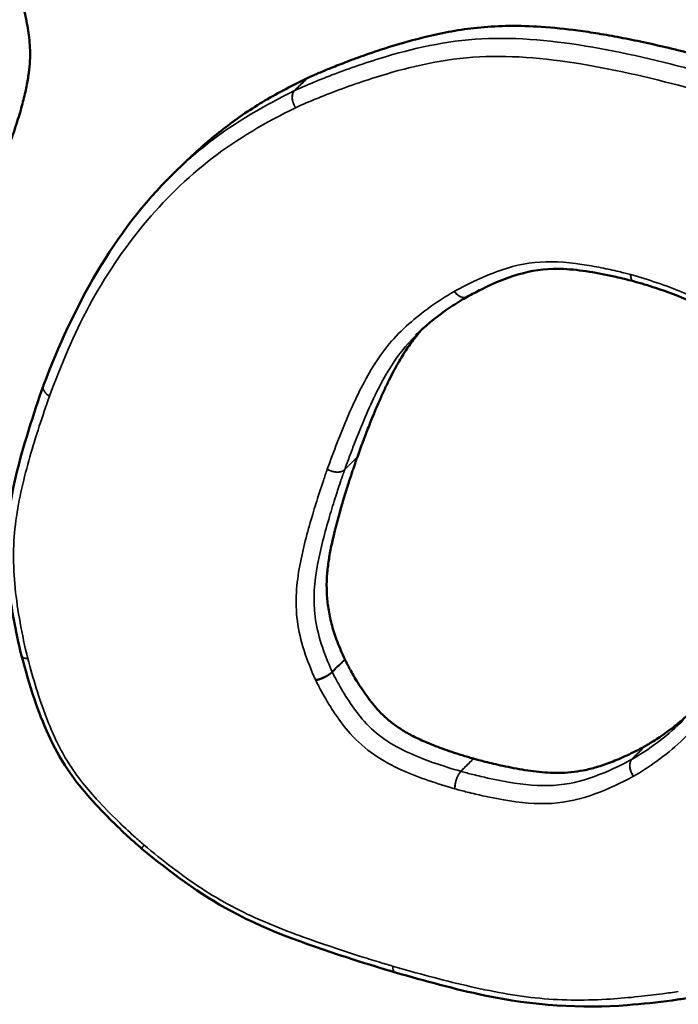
# Model space of a CAD drawing. Header units: inches. Extents: x 1.3 to 22.7, y 0.2 to 18.2.
# Tile 26 of 65: x 6.771 to 7.024, y 13.561 to 13.941. Entities that reach past the tile are written whole.
import ezdxf

# ---------------------------------------------------------------- set-up
doc = ezdxf.new("R2010")
doc.units = ezdxf.units.IN
doc.header["$LTSCALE"] = 0.833333
doc.header["$MEASUREMENT"] = 0
doc.layers.add('Visible (ANSI)', color=7, linetype='Continuous', lineweight=50)
doc.layers.add('Visible Narrow (ANSI)', color=7, linetype='Continuous', lineweight=35)

msp = doc.modelspace()

# ---------------------------------------------------------------- linework, layer by layer
at = {"layer": 'Visible (ANSI)'}
for p, q in [((6.83463, 13.8858), (6.82973, 13.88102)), ((7.00718, 13.83983), (7.00714, 13.83985)), ((6.9431, 13.83384), (6.94309, 13.83383)), ((6.7715, 13.69562), (6.77148, 13.69568)), ((6.81789, 13.62126), (6.81785, 13.6213)), ((6.91548, 13.57364), (6.91546, 13.57364))]:
    msp.add_line(p, q, dxfattribs=at)
at = {"layer": 'Visible (ANSI)', "flags": 128}
msp.add_lwpolyline([(6.77992, 13.79967, -0.000319), (6.77993, 13.79967, -0.000636), (6.77993, 13.79968, -0.000002), (6.77993, 13.79969, -0.000318), (6.77993, 13.79969, -0.000319), (6.77994, 13.7997, -0.000319), (6.77994, 13.7997, -0.000319), (6.77994, 13.79971, -0.000319), (6.77994, 13.79972, -0.000319), (6.77994, 13.79972, -0.000319), (6.77995, 13.79973, -0.000319), (6.77995, 13.79973, -0.000319), (6.77995, 13.79974, -0.000319), (6.77995, 13.79975, -0.000319), (6.77995, 13.79975, -0.000319), (6.77996, 13.79976, -0.000319), (6.77996, 13.79976, -0.000318), (6.77996, 13.79976, -0.000002), (6.77996, 13.79978, -0.000636), (6.77997, 13.79978, -0.000319), (6.77997, 13.79979)], format="xyb", dxfattribs=at)
at = {"layer": 'Visible (ANSI)'}
for points, knots in [([(6.76925, 13.95552), (6.76926, 13.95549), (6.7693, 13.95536), (6.76948, 13.95483), (6.76986, 13.95371), (6.77043, 13.95188), (6.77114, 13.94949), (6.77192, 13.94665), (6.77271, 13.94345), (6.77346, 13.94), (6.7741, 13.9364), (6.77459, 13.93265), (6.77483, 13.92872), (6.77476, 13.92448), (6.7744, 13.92073), (6.77391, 13.91748), (6.77342, 13.9148), (6.7728, 13.91195), (6.77205, 13.9089), (6.77115, 13.90565), (6.77011, 13.90216), (6.76891, 13.89844), (6.76803, 13.8959), (6.76757, 13.89458)], [0.000069, 0.000069, 0.000069, 0.000069, 0.0003024, 0.0011847, 0.0045398, 0.0097686, 0.0165766, 0.0246727, 0.0337697, 0.0435868, 0.0538512, 0.0644191, 0.0756381, 0.0880083, 0.1020546, 0.1098745, 0.1183142, 0.1274403, 0.1373191, 0.1480161, 0.1595967, 0.1721256, 0.1856325, 0.1856325, 0.1856325, 0.1856325]), ([(6.88161, 13.91809), (6.88168, 13.91812), (6.88201, 13.91827), (6.88274, 13.9186), (6.88396, 13.91914), (6.88642, 13.92021), (6.89045, 13.92189), (6.89629, 13.9242), (6.90329, 13.92678), (6.91414, 13.93046), (6.92584, 13.93381), (6.93837, 13.93641), (6.94851, 13.93776), (6.95964, 13.93832), (6.97214, 13.93794), (6.98363, 13.93674), (6.99377, 13.93523), (7.0022, 13.93372), (7.01126, 13.93187), (7.021, 13.92965), (7.03146, 13.92706), (7.03868, 13.92509), (7.04241, 13.92408)], [0.0001669, 0.0001669, 0.0001669, 0.0001669, 0.0009341, 0.0036538, 0.0080356, 0.0139561, 0.0299207, 0.0505654, 0.0749138, 0.101997, 0.1605463, 0.1904728, 0.2213119, 0.2541444, 0.2901301, 0.3304757, 0.3526676, 0.3764067, 0.4018441, 0.4291297, 0.458412, 0.4897452, 0.4897452, 0.4897452, 0.4897452]), ([(6.83463, 13.8858), (6.83519, 13.88634), (6.84011, 13.89107), (6.84993, 13.8994), (6.86499, 13.90974), (6.87601, 13.91528), (6.88152, 13.91804)], [0.3168824, 0.3168824, 0.3168824, 0.3168824, 0.3247134, 0.3859474, 0.4468292, 0.5075955, 0.5075955, 0.5075955, 0.5075955]), ([(6.88152, 13.91804), (6.88154, 13.91805), (6.88155, 13.91806), (6.88158, 13.91807), (6.8816, 13.91808), (6.88161, 13.91809)], [0, 0, 0, 0, 0.0001667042, 0.0001667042, 0.0003334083, 0.0003334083, 0.0003334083, 0.0003334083]), ([(7.00714, 13.83985), (7.00487, 13.84047), (7.00262, 13.84101), (6.99356, 13.84305), (6.98673, 13.84425), (6.97479, 13.84483), (6.96962, 13.84425), (6.9591, 13.84154), (6.95375, 13.83926), (6.94675, 13.8358), (6.94494, 13.83483), (6.9431, 13.83384)], [0, 0, 0, 0, 0.0144075, 0.0144075, 0.0577377, 0.0577377, 0.0942015, 0.0942015, 0.1373312, 0.1373312, 0.1527946, 0.1527946, 0.1527946, 0.1527946]), ([(7.05879, 13.80082), (7.05792, 13.80257), (7.05695, 13.80432), (7.05298, 13.81109), (7.0496, 13.81612), (7.04327, 13.82294), (7.04074, 13.82514), (7.03527, 13.82894), (7.03231, 13.83057), (7.02485, 13.83409), (7.02028, 13.83577), (7.01288, 13.83819), (7.01004, 13.83902), (7.00718, 13.83983)], [0, 0, 0, 0, 0.0113646, 0.0113646, 0.0446794, 0.0446794, 0.0629247, 0.0629247, 0.0821563, 0.0821563, 0.1110799, 0.1110799, 0.1291231, 0.1291231, 0.1291231, 0.1291231]), ([(6.94309, 13.83383), (6.94224, 13.83336), (6.94146, 13.83289), (6.93858, 13.83112), (6.93655, 13.82978), (6.93056, 13.82552), (6.92674, 13.82242), (6.92331, 13.81902)], [0, 0, 0, 0, 0.00724054, 0.00724054, 0.02581088, 0.02581088, 0.06360866, 0.06360866, 0.06360866, 0.06360866]), ([(6.92588, 13.82144), (6.92497, 13.82044), (6.92288, 13.81799), (6.91972, 13.81364), (6.91699, 13.80918), (6.91473, 13.80508), (6.91293, 13.80157), (6.91108, 13.7977), (6.90917, 13.79344), (6.90718, 13.78876), (6.90513, 13.78365), (6.90298, 13.77807), (6.90156, 13.77417), (6.90083, 13.77215)], [0.0960291, 0.0960291, 0.0960291, 0.0960291, 0.1097419, 0.1284467, 0.1498777, 0.1618668, 0.174838, 0.1888908, 0.2041248, 0.2206387, 0.2385309, 0.2578995, 0.2787875, 0.2787875, 0.2787875, 0.2787875]), ([(6.77148, 13.69568), (6.77058, 13.69917), (6.76982, 13.7027), (6.76708, 13.71671), (6.76566, 13.72727), (6.76595, 13.75363), (6.76992, 13.76852), (6.77607, 13.78846), (6.77798, 13.79409), (6.77992, 13.79967)], [0, 0, 0, 0, 0.022447, 0.022447, 0.090021, 0.090021, 0.1975756, 0.1975756, 0.2406951, 0.2406951, 0.2406951, 0.2406951]), ([(6.90082, 13.77213), (6.9008, 13.77207), (6.90071, 13.77182), (6.90052, 13.77127), (6.90021, 13.77039), (6.8998, 13.76919), (6.89929, 13.76771), (6.89847, 13.76526), (6.89731, 13.76169), (6.89582, 13.75693), (6.89373, 13.74986), (6.89179, 13.74256), (6.89022, 13.73517), (6.88939, 13.72975), (6.88896, 13.72432), (6.88903, 13.7188), (6.88969, 13.71308), (6.89102, 13.7071), (6.89307, 13.70078), (6.89499, 13.69651), (6.89598, 13.6943)], [0, 0, 0, 0, 0.0006576, 0.0025648, 0.0056232, 0.0097346, 0.0148005, 0.0207227, 0.0347435, 0.0510125, 0.0687468, 0.1054938, 0.1231179, 0.1400512, 0.1565023, 0.1727365, 0.1890838, 0.2059361, 0.2237317, 0.2427306, 0.2427306, 0.2427306, 0.2427306]), ([(6.81785, 13.6213), (6.8136, 13.62491), (6.80951, 13.62876), (6.79958, 13.63865), (6.79378, 13.64498), (6.78347, 13.66041), (6.77956, 13.66976), (6.77458, 13.68447), (6.77299, 13.69007), (6.7715, 13.69562)], [0, 0, 0, 0, 0.0315818, 0.0315818, 0.0791532, 0.0791532, 0.137655, 0.137655, 0.1733275, 0.1733275, 0.1733275, 0.1733275]), ([(6.89598, 13.6943), (6.89599, 13.69428), (6.896, 13.69425), (6.89602, 13.6942), (6.89603, 13.69418), (6.89605, 13.69416)], [0, 0, 0, 0, 0.0002080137, 0.0002080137, 0.0004160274, 0.0004160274, 0.0004160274, 0.0004160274]), ([(6.89605, 13.69416), (6.89605, 13.69415), (6.89611, 13.69403), (6.89635, 13.69353), (6.8969, 13.69245), (6.89782, 13.69071), (6.89906, 13.68848), (6.9006, 13.68588), (6.90241, 13.68304), (6.90445, 13.68008), (6.90671, 13.67711), (6.90922, 13.6742), (6.9121, 13.67138), (6.91486, 13.66919), (6.91736, 13.66749), (6.91947, 13.66619), (6.92179, 13.6649), (6.92435, 13.66363), (6.92715, 13.66235), (6.93023, 13.66108), (6.9336, 13.6598), (6.93728, 13.65852), (6.94129, 13.65723), (6.94407, 13.65642), (6.94552, 13.65599)], [0.0002141, 0.0002141, 0.0002141, 0.0002141, 0.0003064, 0.0011969, 0.004558, 0.009742, 0.0164117, 0.0242363, 0.0328938, 0.0420752, 0.0514907, 0.0609798, 0.0708423, 0.081576, 0.0874501, 0.0937599, 0.1005812, 0.1079887, 0.1160565, 0.1248565, 0.1344596, 0.1449348, 0.1563497, 0.1687144, 0.1687144, 0.1687144, 0.1687144]), ([(7.01145, 13.66069), (7.01158, 13.66076), (7.01212, 13.66106), (7.01328, 13.66175), (7.01509, 13.66287), (7.01745, 13.66441), (7.02022, 13.66635), (7.02328, 13.66867), (7.02614, 13.67102), (7.02794, 13.67263), (7.02867, 13.67331)], [0.00008938, 0.00008938, 0.00008938, 0.00008938, 0.00161999, 0.00623766, 0.01349165, 0.02302386, 0.03448041, 0.0475129, 0.06178017, 0.07188618, 0.07188618, 0.07188618, 0.07188618]), ([(6.33867, 13.65974), (6.33972, 13.65952), (6.34435, 13.65855), (6.35578, 13.65592), (6.37685, 13.65088), (6.4096, 13.64268), (6.45612, 13.63067), (6.50452, 13.61786), (6.55178, 13.60515), (6.59426, 13.59362), (6.64187, 13.58058), (6.69487, 13.56595), (6.75323, 13.54971), (6.84028, 13.52534), (7.00939, 13.47759), (7.21004, 13.42011), (7.41424, 13.3606), (7.53832, 13.32391), (7.63191, 13.2958), (7.69568, 13.2764), (7.75394, 13.25843), (7.79089, 13.2467), (7.80828, 13.24118)], [0, 0, 0, 0, 0.009513, 0.041989, 0.103346, 0.199513, 0.336424, 0.520017, 0.631176, 0.756234, 0.895932, 1.051016, 1.221724, 1.406292, 1.807929, 2.677688, 3.109515, 3.515113, 3.702409, 3.876348, 4.034665, 4.175099, 4.175099, 4.175099, 4.175099]), ([(6.94556, 13.65598), (6.9456, 13.65597), (6.94578, 13.65592), (6.94618, 13.65581), (6.94684, 13.65563), (6.94818, 13.65527), (6.95034, 13.65472), (6.95342, 13.65397), (6.95706, 13.65315), (6.96257, 13.65204), (6.96832, 13.65111), (6.97416, 13.65054), (6.97863, 13.65041), (6.98324, 13.65067), (6.98808, 13.65141), (6.99225, 13.65246), (6.99578, 13.65358), (6.99863, 13.65462), (7.00161, 13.65585), (7.00475, 13.65726), (7.00804, 13.65887), (7.01026, 13.66005), (7.0114, 13.66066)], [0.0000566, 0.0000566, 0.0000566, 0.0000566, 0.0004068, 0.0015906, 0.0034964, 0.0060694, 0.0129981, 0.0219403, 0.0324623, 0.0441339, 0.0692307, 0.0819679, 0.0950074, 0.1087933, 0.123811, 0.1405715, 0.1497691, 0.1595972, 0.1701201, 0.1814013, 0.193504, 0.206401, 0.206401, 0.206401, 0.206401]), ([(7.0114, 13.66066), (7.01141, 13.66067), (7.01142, 13.66067), (7.01143, 13.66068), (7.01144, 13.66068), (7.01145, 13.66069)], [0, 0, 0, 0, 0.0000893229, 0.0000893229, 0.0001786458, 0.0001786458, 0.0001786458, 0.0001786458]), ([(6.94552, 13.65599), (6.94553, 13.65599), (6.94553, 13.65599), (6.94555, 13.65599), (6.94555, 13.65598), (6.94556, 13.65598)], [0, 0, 0, 0, 0.0000564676, 0.0000564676, 0.0001129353, 0.0001129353, 0.0001129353, 0.0001129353]), ([(6.91546, 13.57364), (6.91018, 13.57519), (6.90488, 13.57684), (6.8837, 13.58367), (6.86756, 13.58903), (6.84011, 13.60379), (6.82871, 13.61229), (6.81789, 13.62126)], [0, 0, 0, 0, 0.0340063, 0.0340063, 0.1363218, 0.1363218, 0.2159416, 0.2159416, 0.2159416, 0.2159416]), ([(7.02769, 13.56374), (7.02582, 13.56343), (7.02391, 13.56316), (7.01634, 13.56214), (7.0106, 13.56152), (6.98727, 13.5597), (6.9685, 13.56085), (6.93837, 13.56723), (6.9269, 13.57035), (6.91548, 13.57364)], [0, 0, 0, 0, 0.0132212, 0.0132212, 0.0528928, 0.0528928, 0.1730374, 0.1730374, 0.2465008, 0.2465008, 0.2465008, 0.2465008])]:
    msp.add_open_spline(points, degree=3, knots=knots, dxfattribs=at)
for points in [[(6.77997, 13.79979), (6.79136, 13.82997), (6.80716, 13.85904), (6.82973, 13.88102)], [(6.90083, 13.77215), (6.90083, 13.77214), (6.90083, 13.77214), (6.90082, 13.77213), (6.90082, 13.77213)], [(7.11841, 13.3952), (6.87373, 13.45979), (6.63301, 13.52833), (6.39859, 13.57762)]]:
    msp.add_open_spline(points, degree=3, dxfattribs=at)
at = {"layer": 'Visible Narrow (ANSI)', "flags": 128}
for points in [[(6.87662, 13.91326, 0.025026), (6.87639, 13.91301, 0.04338), (6.87627, 13.91284, 0.008254), (6.87607, 13.91245, 0.024874), (6.87601, 13.91232, 0.020403), (6.8759, 13.91202, 0.021661), (6.87582, 13.91172, 0.017756), (6.87576, 13.91138, 0.018853), (6.87573, 13.91106, 0.015746), (6.87571, 13.91069, 0.016617), (6.87573, 13.91035, 0.01431), (6.87576, 13.90997, 0.014946), (6.87582, 13.9096, 0.013358), (6.8759, 13.90922, 0.013778), (6.876, 13.90885, 0.012824), (6.87612, 13.90846, 0.013045), (6.87626, 13.90809, 0.012663), (6.87632, 13.90798, 0.002386), (6.87661, 13.90737, 0.023181), (6.87675, 13.90712, 0.012754), (6.87703, 13.90668)], [(6.87703, 13.90668, -0.012677), (6.87676, 13.90712, -0.023078), (6.87662, 13.90737, -0.002359), (6.87634, 13.90799, -0.012586), (6.87629, 13.90811, -0.012893), (6.87616, 13.90848, -0.012696), (6.87604, 13.90887, -0.013573), (6.87595, 13.90924, -0.013179), (6.87587, 13.90963, -0.014683), (6.87582, 13.90999, -0.014073), (6.87579, 13.91038, -0.016291), (6.87578, 13.91073, -0.015446), (6.8758, 13.91109, -0.018468), (6.87584, 13.91142, -0.017387), (6.8759, 13.91176, -0.021238), (6.87598, 13.91206, -0.019976), (6.87609, 13.91236, -0.024472), (6.87615, 13.91249, -0.008037), (6.87636, 13.91288, -0.042884), (6.87648, 13.91305, -0.024642), (6.87671, 13.91331)], [(6.87671, 13.91331, 0.000423), (6.87671, 13.91331, 0.000843), (6.8767, 13.9133, 0.000003), (6.8767, 13.9133, 0.000422), (6.8767, 13.9133, 0.000423), (6.87669, 13.9133, 0.000423), (6.87669, 13.9133, 0.000424), (6.87668, 13.91329, 0.000424), (6.87668, 13.91329, 0.000424), (6.87667, 13.91329, 0.000424), (6.87667, 13.91329, 0.000425), (6.87666, 13.91328, 0.000424), (6.87666, 13.91328, 0.000425), (6.87665, 13.91328, 0.000425), (6.87665, 13.91328, 0.000426), (6.87665, 13.91328, 0.000425), (6.87664, 13.91327, 0.000425), (6.87664, 13.91327, 0.000003), (6.87663, 13.91327, 0.000849), (6.87663, 13.91327, 0.000426), (6.87662, 13.91326)], [(7.00714, 13.83985, -0.027159), (7.00702, 13.83989, -0.046185), (7.00696, 13.83992, -0.009379), (7.00683, 13.84001, -0.027205), (7.00678, 13.84004, -0.022005), (7.0067, 13.84012, -0.023508), (7.00663, 13.8402, -0.018034), (7.00655, 13.84031, -0.019587), (7.00649, 13.84041, -0.014745), (7.00642, 13.84054, -0.016127), (7.00637, 13.84065, -0.012196), (7.00631, 13.8408, -0.01333), (7.00626, 13.84094, -0.010263), (7.00622, 13.8411, -0.011156), (7.00618, 13.84125, -0.008801), (7.00614, 13.84144, -0.009492), (7.00612, 13.8416, -0.007693), (7.00611, 13.84164, -0.000915), (7.00608, 13.84198, -0.014161), (7.00607, 13.84213, -0.007767), (7.00606, 13.84239)], [(7.00614, 13.84237, 0.007701), (7.00615, 13.84211, 0.014044), (7.00616, 13.84196, 0.0009), (7.00619, 13.84163, 0.007627), (7.00619, 13.84159, 0.009428), (7.00622, 13.84142, 0.008735), (7.00625, 13.84124, 0.011096), (7.00628, 13.84109, 0.010199), (7.00633, 13.84092, 0.013281), (7.00637, 13.84079, 0.012139), (7.00643, 13.84064, 0.016103), (7.00648, 13.84052, 0.014706), (7.00654, 13.8404, 0.019608), (7.00661, 13.8403, 0.018032), (7.00668, 13.84019, 0.023601), (7.00675, 13.84011, 0.02207), (7.00683, 13.84003, 0.027386), (7.00688, 13.84, 0.009493), (7.007, 13.83991, 0.046478), (7.00707, 13.83988, 0.027345), (7.00718, 13.83983)], [(6.94309, 13.83383, -0.025602), (6.94283, 13.8337, -0.043368), (6.94266, 13.83365, -0.008494), (6.94231, 13.83357, -0.025689), (6.94219, 13.83356, -0.022652), (6.94194, 13.83354, -0.023591), (6.94169, 13.83355, -0.020064), (6.94142, 13.83359, -0.021102), (6.94117, 13.83364, -0.017687), (6.94089, 13.83373, -0.018677), (6.94063, 13.83382, -0.015701), (6.94035, 13.83395, -0.016559), (6.9401, 13.83409, -0.01414), (6.93982, 13.83426, -0.014833), (6.93957, 13.83444, -0.012968), (6.93931, 13.83465, -0.013496), (6.93907, 13.83486, -0.012138), (6.93899, 13.83494, -0.002186), (6.93859, 13.83535, -0.021935), (6.93842, 13.83554, -0.012211), (6.93815, 13.8359)], [(6.93823, 13.83595, 0.012135), (6.9385, 13.83559, 0.021803), (6.93866, 13.8354, 0.00216), (6.93906, 13.83498, 0.012063), (6.93913, 13.83491, 0.013432), (6.93937, 13.8347, 0.012901), (6.93963, 13.83449, 0.014772), (6.93987, 13.83431, 0.014077), (6.94014, 13.83413, 0.016495), (6.9404, 13.83399, 0.015639), (6.94067, 13.83386, 0.018605), (6.94092, 13.83376, 0.017619), (6.9412, 13.83368, 0.021017), (6.94145, 13.83362, 0.019985), (6.94171, 13.83358, 0.023487), (6.94196, 13.83357, 0.022554), (6.94221, 13.83358, 0.025566), (6.94233, 13.83359, 0.008421), (6.94268, 13.83366, 0.04319), (6.94284, 13.83372, 0.025478), (6.9431, 13.83384)], [(6.77992, 13.79967, 0.023854), (6.77985, 13.79942, 0.040812), (6.77983, 13.79927, 0.007477), (6.77981, 13.79895, 0.023939), (6.77981, 13.79885, 0.021271), (6.77983, 13.79863, 0.022116), (6.77987, 13.79842, 0.01898), (6.77993, 13.79819, 0.019922), (6.78001, 13.79797, 0.016817), (6.78011, 13.79774, 0.017732), (6.78022, 13.79753, 0.014953), (6.78036, 13.79731, 0.015767), (6.7805, 13.7971, 0.013434), (6.78068, 13.79688, 0.014114), (6.78085, 13.79668, 0.012245), (6.78106, 13.79647, 0.012786), (6.78127, 13.79628, 0.011348), (6.78133, 13.79623, 0.001917), (6.78173, 13.79591, 0.02055), (6.78191, 13.79578, 0.011409), (6.78225, 13.79557)], [(6.78225, 13.79557, -0.011536), (6.78191, 13.79579, -0.020769), (6.78173, 13.79592, -0.001958), (6.78133, 13.79625, -0.011473), (6.78126, 13.79631, -0.012896), (6.78105, 13.79651, -0.012359), (6.78085, 13.79672, -0.014218), (6.78067, 13.79693, -0.013541), (6.7805, 13.79716, -0.015869), (6.78036, 13.79737, -0.015055), (6.78022, 13.79761, -0.017837), (6.78011, 13.79782, -0.01692), (6.78001, 13.79806, -0.020034), (6.77994, 13.79828, -0.01909), (6.77988, 13.79851, -0.02224), (6.77985, 13.79873, -0.021392), (6.77983, 13.79896, -0.024076), (6.77983, 13.79906, -0.007556), (6.77986, 13.79938, -0.041013), (6.77989, 13.79954, -0.023991), (6.77997, 13.79979)], [(6.89596, 13.76729, -0.023414), (6.89569, 13.76705, -0.04119), (6.89552, 13.76694, -0.007351), (6.89512, 13.76672, -0.023212), (6.89499, 13.76666, -0.018804), (6.89468, 13.76655, -0.020039), (6.89439, 13.76647, -0.016433), (6.89404, 13.7664, -0.017444), (6.89371, 13.76635, -0.014705), (6.89334, 13.76633, -0.015468), (6.89298, 13.76632, -0.01352), (6.8926, 13.76634, -0.014049), (6.89223, 13.76638, -0.012791), (6.89184, 13.76645, -0.013108), (6.89146, 13.76653, -0.012456), (6.89107, 13.76663, -0.01258), (6.89069, 13.76675, -0.012488), (6.89058, 13.7668, -0.002326), (6.88995, 13.76705, -0.02299), (6.8897, 13.76717, -0.012579), (6.88926, 13.76742)], [(6.88927, 13.76746, 0.012593), (6.88971, 13.7672, 0.023008), (6.88996, 13.76708, 0.00233), (6.89059, 13.76682, 0.012501), (6.8907, 13.76678, 0.012605), (6.89108, 13.76666, 0.012477), (6.89147, 13.76655, 0.013141), (6.89184, 13.76647, 0.01282), (6.89224, 13.76641, 0.014091), (6.89261, 13.76637, 0.013559), (6.89299, 13.76634, 0.015519), (6.89335, 13.76635, 0.014753), (6.89372, 13.76637, 0.017505), (6.89405, 13.76641, 0.016491), (6.89439, 13.76648, 0.020107), (6.89469, 13.76657, 0.018872), (6.895, 13.76668, 0.02328), (6.89513, 13.76674, 0.007387), (6.89553, 13.76696, 0.041281), (6.8957, 13.76707, 0.02348), (6.89596, 13.7673)], [(6.77392, 13.69451, -0.008069), (6.77366, 13.69452, -0.014688), (6.77353, 13.69454, -0.000984), (6.7732, 13.69458, -0.007999), (6.77316, 13.69459, -0.009807), (6.773, 13.69462, -0.00912), (6.77283, 13.69466, -0.011452), (6.77268, 13.6947, -0.01058), (6.77252, 13.69476, -0.013561), (6.77239, 13.69481, -0.012478), (6.77225, 13.69487, -0.016211), (6.77214, 13.69493, -0.014924), (6.77202, 13.695, -0.019389), (6.77192, 13.69507, -0.017982), (6.77182, 13.69515, -0.022858), (6.77174, 13.69522, -0.021531), (6.77167, 13.69531, -0.025989), (6.77164, 13.69535, -0.008625), (6.77155, 13.69549, -0.044212), (6.77152, 13.69555, -0.02591), (6.77148, 13.69568)], [(6.7715, 13.69562, 0.026158), (6.77154, 13.6955, 0.044601), (6.77157, 13.69544, 0.008771), (6.77165, 13.69531, 0.026234), (6.77168, 13.69526, 0.021633), (6.77176, 13.69518, 0.022995), (6.77184, 13.69511, 0.017994), (6.77194, 13.69503, 0.019432), (6.77203, 13.69496, 0.014881), (6.77215, 13.6949, 0.01619), (6.77227, 13.69484, 0.012407), (6.7724, 13.69478, 0.013503), (6.77253, 13.69473, 0.010495), (6.77269, 13.69468, 0.011374), (6.77284, 13.69465, 0.00903), (6.77301, 13.69461, 0.00972), (6.77317, 13.69458, 0.007907), (6.77321, 13.69457, 0.000963), (6.77353, 13.69453, 0.014526), (6.77367, 13.69452, 0.007978), (6.77392, 13.69451)], [(6.88472, 13.68631, 0.007674), (6.88515, 13.6864, 0.015082), (6.88537, 13.68645, 0.000912), (6.88599, 13.68662, 0.007563), (6.88607, 13.68664, 0.006403), (6.88644, 13.68677, 0.00671), (6.88679, 13.68689, 0.006106), (6.88716, 13.68703, 0.006238), (6.88752, 13.68718, 0.006081), (6.88788, 13.68734, 0.006063), (6.88824, 13.68751, 0.006326), (6.88859, 13.68769, 0.006153), (6.88894, 13.68787, 0.006881), (6.88926, 13.68806, 0.006524), (6.88959, 13.68826, 0.007852), (6.88988, 13.68844, 0.007238), (6.89018, 13.68865, 0.009441), (6.89025, 13.6887, 0.001426), (6.8907, 13.68905, 0.01905), (6.89085, 13.68917, 0.009637), (6.89113, 13.68944)], [(6.89119, 13.68929, -0.008986), (6.89091, 13.68903, -0.017854), (6.89077, 13.6889, -0.001247), (6.89032, 13.68855, -0.0088), (6.89025, 13.6885, -0.006742), (6.88995, 13.68829, -0.007315), (6.88966, 13.6881, -0.006083), (6.88934, 13.68789, -0.006414), (6.88902, 13.6877, -0.005747), (6.88867, 13.68751, -0.005903), (6.88833, 13.68733, -0.005675), (6.88797, 13.68715, -0.005685), (6.88762, 13.68698, -0.005855), (6.88726, 13.68682, -0.005721), (6.88689, 13.68667, -0.006318), (6.88655, 13.68653, -0.006016), (6.88618, 13.6864, -0.007153), (6.88611, 13.68638, -0.00082), (6.88549, 13.68618, -0.014337), (6.88528, 13.68612, -0.007262), (6.88485, 13.68602)], [(7.00714, 13.64919, -0.012825), (7.00685, 13.64962, -0.023296), (7.00671, 13.64987, -0.002411), (7.0064, 13.65047, -0.012734), (7.00634, 13.65058, -0.013117), (7.00619, 13.65095, -0.012895), (7.00606, 13.65133, -0.013849), (7.00595, 13.6517, -0.01343), (7.00586, 13.65208, -0.015013), (7.0058, 13.65244, -0.01438), (7.00575, 13.65282, -0.016675), (7.00574, 13.65317, -0.015811), (7.00574, 13.65353, -0.018894), (7.00577, 13.65386, -0.017808), (7.00582, 13.6542, -0.02167), (7.00589, 13.65449, -0.020429), (7.00599, 13.6548, -0.024834), (7.00605, 13.65494, -0.008225), (7.00625, 13.65533, -0.043287), (7.00636, 13.6555, -0.024981), (7.00659, 13.65576)], [(7.00664, 13.65579, 0.02518), (7.00641, 13.65552, 0.043541), (7.0063, 13.65535, 0.008338), (7.0061, 13.65496, 0.025044), (7.00604, 13.65483, 0.020657), (7.00594, 13.65452, 0.021895), (7.00587, 13.65423, 0.018006), (7.00582, 13.65389, 0.0191), (7.0058, 13.65356, 0.015973), (7.00579, 13.6532, 0.01685), (7.00582, 13.65285, 0.014507), (7.00586, 13.65248, 0.015155), (7.00593, 13.65212, 0.013526), (7.00602, 13.65173, 0.013959), (7.00613, 13.65137, 0.012963), (7.00627, 13.65099, 0.013198), (7.00642, 13.65063, 0.012775), (7.00648, 13.65051, 0.002425), (7.00679, 13.64991, 0.023349), (7.00694, 13.64967, 0.012865), (7.00723, 13.64924)], [(6.93832, 13.64438, -0.009329), (6.93833, 13.64484, -0.017962), (6.93834, 13.64508, -0.001325), (6.93841, 13.64573, -0.009214), (6.93842, 13.64582, -0.008096), (6.93849, 13.64621, -0.008379), (6.93856, 13.64659, -0.007852), (6.93865, 13.64698, -0.007946), (6.93875, 13.64736, -0.00793), (6.93887, 13.64774, -0.007848), (6.93899, 13.64812, -0.00834), (6.93913, 13.64848, -0.00807), (6.93928, 13.64885, -0.009145), (6.93943, 13.64918, -0.008645), (6.9396, 13.64953, -0.010479), (6.93976, 13.64983, -0.009668), (6.93994, 13.65014, -0.012581), (6.94, 13.65023, -0.002455), (6.94031, 13.65067, -0.024731), (6.94043, 13.65083, -0.012828), (6.94069, 13.65111)], [(6.94073, 13.65109, 0.012998), (6.94047, 13.65081, 0.025026), (6.94035, 13.65066, 0.002517), (6.94004, 13.65022, 0.01275), (6.93999, 13.65013, 0.0098), (6.9398, 13.64981, 0.010622), (6.93964, 13.64952, 0.008761), (6.93947, 13.64917, 0.009268), (6.93932, 13.64884, 0.008173), (6.93918, 13.64847, 0.008448), (6.93905, 13.64811, 0.007942), (6.93892, 13.64773, 0.008028), (6.93881, 13.64735, 0.008034), (6.93871, 13.64696, 0.007944), (6.93862, 13.64657, 0.008463), (6.93855, 13.64619, 0.008182), (6.93849, 13.6458, 0.009294), (6.93848, 13.64571, 0.001347), (6.93842, 13.64506, 0.018096), (6.9384, 13.64482, 0.009408), (6.9384, 13.64436)], [(6.81866, 13.62273, 0.001876), (6.81855, 13.62257, 0.003536), (6.81849, 13.62249, 0.000056), (6.81834, 13.62227, 0.001836), (6.81834, 13.62227, 0.002523), (6.81827, 13.62217, 0.002229), (6.8182, 13.62206, 0.003251), (6.81815, 13.62198, 0.002795), (6.81809, 13.62188, 0.004404), (6.81804, 13.62181, 0.003647), (6.81799, 13.62173, 0.006372), (6.81796, 13.62167, 0.00499), (6.81792, 13.62159, 0.010098), (6.8179, 13.62154, 0.007242), (6.81787, 13.62148, 0.01825), (6.81786, 13.62145, 0.012005), (6.81784, 13.62139, 0.039414), (6.81783, 13.62137, 0.031891), (6.81783, 13.62133, 0.098345), (6.81783, 13.62132, 0.049093), (6.81785, 13.6213)], [(6.81789, 13.62126, -0.050159), (6.81788, 13.62128, -0.096243), (6.81788, 13.6213, -0.031429), (6.81788, 13.62133, -0.041375), (6.81788, 13.62136, -0.013897), (6.81789, 13.62141, -0.020045), (6.8179, 13.62145, -0.008253), (6.81793, 13.62152, -0.011299), (6.81795, 13.62156, -0.005669), (6.81799, 13.62164, -0.007191), (6.81802, 13.6217, -0.004148), (6.81807, 13.62179, -0.004993), (6.81811, 13.62187, -0.003184), (6.81817, 13.62196, -0.003696), (6.81822, 13.62205, -0.002541), (6.81828, 13.62216, -0.002873), (6.81835, 13.62226, -0.002096), (6.81835, 13.62226, -0.000073), (6.81849, 13.62248, -0.004026), (6.81855, 13.62257, -0.00214), (6.81866, 13.62273)], [(6.91443, 13.57607, 0.00775), (6.91444, 13.57582, 0.014128), (6.91445, 13.57568, 0.000911), (6.91448, 13.57536, 0.007678), (6.91449, 13.57532, 0.00948), (6.91451, 13.57516, 0.008791), (6.91455, 13.57499, 0.011137), (6.91458, 13.57484, 0.010251), (6.91462, 13.57469, 0.013288), (6.91467, 13.57456, 0.012171), (6.91472, 13.57442, 0.016037), (6.91477, 13.57431, 0.014684), (6.91484, 13.57418, 0.01941), (6.9149, 13.57409, 0.017899), (6.91497, 13.57399, 0.023198), (6.91504, 13.57391, 0.021742), (6.91512, 13.57383, 0.026737), (6.91516, 13.5738, 0.009089), (6.91528, 13.57372, 0.045468), (6.91535, 13.57368, 0.026684), (6.91546, 13.57364)], [(6.91548, 13.57364, -0.026586), (6.91536, 13.57368, -0.045314), (6.9153, 13.57371, -0.00903), (6.91518, 13.57379, -0.026641), (6.91513, 13.57383, -0.021705), (6.91505, 13.5739, -0.023147), (6.91498, 13.57398, -0.017898), (6.91491, 13.57408, -0.019397), (6.91485, 13.57418, -0.014703), (6.91478, 13.5743, -0.016048), (6.91473, 13.57441, -0.0122), (6.91468, 13.57455, -0.013312), (6.91463, 13.57468, -0.010284), (6.91459, 13.57484, -0.011167), (6.91455, 13.57499, -0.008826), (6.91452, 13.57516, -0.009514), (6.91449, 13.57532, -0.007713), (6.91449, 13.57536, -0.000918), (6.91445, 13.57568, -0.014189), (6.91444, 13.57582, -0.007785), (6.91443, 13.57607)]]:
    msp.add_lwpolyline(points, format="xyb", dxfattribs=at)
at = {"layer": 'Visible Narrow (ANSI)'}
for points, knots in [([(7.03758, 13.91926), (7.02322, 13.92317), (7.00866, 13.92684), (6.97976, 13.9321), (6.96528, 13.93377), (6.95134, 13.9333), (6.93744, 13.93284), (6.92442, 13.93006), (6.90492, 13.9243), (6.89791, 13.92189), (6.88906, 13.9185), (6.88708, 13.91772), (6.8823, 13.91576), (6.87943, 13.91456), (6.87671, 13.91331)], [-0.4817108, -0.4817108, -0.4817108, -0.4817108, -0.3612172, -0.3612172, -0.2406771, -0.2406771, -0.2406771, -0.1203385, -0.1203385, -0.0499141, -0.0499141, -0.0294822, -0.0294822, -0.0001663, -0.0001663, -0.0001663, -0.0001663]), ([(6.87703, 13.90668), (6.87974, 13.90793), (6.88252, 13.9091), (6.88725, 13.91102), (6.88921, 13.9118), (6.89798, 13.91515), (6.90491, 13.91754), (6.92415, 13.92321), (6.93683, 13.92591), (6.95034, 13.92635), (6.96388, 13.9268), (6.97804, 13.92517), (7.00652, 13.91998), (7.02088, 13.91636), (7.03524, 13.91245)], [0.0001663, 0.0001663, 0.0001663, 0.0001663, 0.0294822, 0.0294822, 0.0499141, 0.0499141, 0.1203385, 0.1203385, 0.2406771, 0.2406771, 0.2406771, 0.3612172, 0.3612172, 0.4817108, 0.4817108, 0.4817108, 0.4817108]), ([(6.88152, 13.91804), (6.88091, 13.91745), (6.8803, 13.91685), (6.87907, 13.91565), (6.87846, 13.91506), (6.87785, 13.91446), (6.87744, 13.91406), (6.87703, 13.91366), (6.87662, 13.91326)], [0, 0, 0, 0, 0.009525, 0.009525, 0.01905, 0.01905, 0.01905, 0.0254, 0.0254, 0.0254, 0.0254]), ([(6.87671, 13.91331), (6.87712, 13.91371), (6.87753, 13.91411), (6.87794, 13.9145), (6.87855, 13.9151), (6.87916, 13.9157), (6.88039, 13.91689), (6.881, 13.91749), (6.88161, 13.91809)], [-0.0254, -0.0254, -0.0254, -0.0254, -0.01905, -0.01905, -0.01905, -0.009525, -0.009525, 0, 0, 0, 0]), ([(6.87662, 13.91326), (6.86531, 13.90758), (6.85401, 13.90122), (6.83905, 13.8896), (6.83427, 13.88543), (6.82974, 13.88101)], [-0.5005776, -0.5005776, -0.5005776, -0.5005776, -0.3757352, -0.3757352, -0.3127356, -0.3127356, -0.3127356, -0.3127356]), ([(6.78225, 13.79557), (6.78677, 13.80755), (6.79158, 13.8194), (6.80359, 13.84147), (6.81049, 13.8519), (6.81838, 13.86144), (6.82626, 13.87097), (6.83514, 13.87961), (6.85473, 13.89483), (6.86571, 13.90101), (6.87703, 13.90668)], [0.0001304, 0.0001304, 0.0001304, 0.0001304, 0.1253631, 0.1253631, 0.2507262, 0.2507262, 0.2507262, 0.3757352, 0.3757352, 0.5005776, 0.5005776, 0.5005776, 0.5005776]), ([(7.00606, 13.84239), (7.00535, 13.84258), (7.00465, 13.84277), (7.00315, 13.84315), (7.00235, 13.84335), (6.99931, 13.84407), (6.99708, 13.84457), (6.9923, 13.84552), (6.98976, 13.84597), (6.981, 13.84726), (6.97482, 13.84768), (6.96901, 13.84704), (6.96325, 13.84641), (6.95788, 13.84485), (6.94772, 13.8409), (6.94293, 13.83848), (6.93823, 13.83595)], [-0.2119631, -0.2119631, -0.2119631, -0.2119631, -0.2060297, -0.2060297, -0.1993006, -0.1993006, -0.1803854, -0.1803854, -0.1588126, -0.1588126, -0.1056041, -0.1056041, -0.1056041, -0.052802, -0.052802, -0.0000779, -0.0000779, -0.0000779, -0.0000779]), ([(7.00614, 13.84237), (7.00613, 13.84237), (7.00611, 13.84237), (7.00609, 13.84238), (7.00607, 13.84238), (7.00606, 13.84239)], [-0.0002294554, -0.0002294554, -0.0002294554, -0.0002294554, -0.0001147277, -0.0001147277, 0, 0, 0, 0]), ([(7.06097, 13.80067), (7.0607, 13.80123), (7.06041, 13.80178), (7.05958, 13.80335), (7.05902, 13.80435), (7.05532, 13.81079), (7.05179, 13.81611), (7.04456, 13.82416), (7.04118, 13.82708), (7.03762, 13.82944), (7.03407, 13.8318), (7.03031, 13.83372), (7.01976, 13.83832), (7.01294, 13.84043), (7.00614, 13.84237)], [0.0002239, 0.0002239, 0.0002239, 0.0002239, 0.0049969, 0.0049969, 0.0137374, 0.0137374, 0.0610882, 0.0610882, 0.0931558, 0.0931558, 0.0931558, 0.1252234, 0.1252234, 0.1825043, 0.1825043, 0.1825043, 0.1825043]), ([(6.93815, 13.8359), (6.93498, 13.83412), (6.93197, 13.83214), (6.92611, 13.82796), (6.92329, 13.82574), (6.91526, 13.81863), (6.91064, 13.8131), (6.90685, 13.80693), (6.90313, 13.8009), (6.90003, 13.7944), (6.89432, 13.78112), (6.89176, 13.77431), (6.88927, 13.76746)], [-0.2855873, -0.2855873, -0.2855873, -0.2855873, -0.2495949, -0.2495949, -0.2135506, -0.2135506, -0.1414359, -0.1414359, -0.1414359, -0.070718, -0.070718, -0.0000272, -0.0000272, -0.0000272, -0.0000272]), ([(6.93823, 13.83595), (6.93822, 13.83594), (6.93821, 13.83593), (6.93818, 13.83592), (6.93816, 13.83591), (6.93815, 13.8359)], [-0.0003116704, -0.0003116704, -0.0003116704, -0.0003116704, -0.0001558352, -0.0001558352, 0, 0, 0, 0]), ([(6.89596, 13.7673), (6.89845, 13.77415), (6.90099, 13.78088), (6.90663, 13.79399), (6.90968, 13.80037), (6.91329, 13.80622), (6.91618, 13.81092), (6.91951, 13.81517), (6.92333, 13.819)], [0.0000272, 0.0000272, 0.0000272, 0.0000272, 0.070718, 0.070718, 0.1414359, 0.1414359, 0.1414359, 0.198234, 0.198234, 0.198234, 0.198234]), ([(6.77392, 13.69451), (6.77272, 13.69917), (6.77177, 13.70382), (6.77016, 13.71288), (6.76951, 13.71729), (6.76812, 13.73062), (6.7682, 13.73937), (6.76933, 13.74768), (6.77048, 13.75614), (6.77245, 13.76425), (6.77697, 13.78012), (6.77956, 13.78787), (6.78225, 13.79557)], [0.0000813, 0.0000813, 0.0000813, 0.0000813, 0.0400204, 0.0400204, 0.078175, 0.078175, 0.15635, 0.15635, 0.15635, 0.2359017, 0.2359017, 0.315323, 0.315323, 0.315323, 0.315323]), ([(6.90083, 13.77215), (6.90066, 13.77198), (6.9005, 13.77182), (6.89969, 13.771), (6.89904, 13.77036), (6.89799, 13.76932), (6.89758, 13.76891), (6.89718, 13.76851), (6.89677, 13.76811), (6.89637, 13.76771), (6.89596, 13.7673), (6.89596, 13.7673), (6.89596, 13.7673)], [-0.0317178, -0.0317178, -0.0317178, -0.0317178, -0.02914231, -0.02914231, -0.01900412, -0.01900412, -0.01266774, -0.01266774, -0.01266774, -0.00633137, -0.00633137, -0.00631774, -0.00631774, -0.00631774, -0.00631774]), ([(6.89596, 13.76729), (6.89596, 13.76729), (6.89596, 13.76729), (6.89636, 13.76769), (6.89677, 13.76809), (6.89717, 13.7685), (6.89758, 13.7689), (6.89798, 13.7693), (6.89903, 13.77035), (6.89968, 13.77099), (6.90049, 13.7718), (6.90066, 13.77197), (6.90082, 13.77213)], [0.00631774, 0.00631774, 0.00631774, 0.00631774, 0.00633137, 0.00633137, 0.01266774, 0.01266774, 0.01266774, 0.01900412, 0.01900412, 0.02914231, 0.02914231, 0.0317178, 0.0317178, 0.0317178, 0.0317178]), ([(6.88926, 13.76742), (6.88874, 13.76597), (6.88824, 13.76451), (6.88708, 13.76107), (6.88643, 13.75909), (6.88496, 13.75448), (6.88415, 13.75185), (6.88156, 13.74305), (6.87988, 13.73682), (6.87867, 13.73037), (6.8774, 13.72359), (6.8768, 13.71644), (6.87868, 13.70148), (6.88135, 13.69381), (6.88472, 13.68631)], [-0.2526507, -0.2526507, -0.2526507, -0.2526507, -0.2376956, -0.2376956, -0.2175825, -0.2175825, -0.1911059, -0.1911059, -0.1295339, -0.1295339, -0.1295339, -0.064767, -0.064767, -0.000202, -0.000202, -0.000202, -0.000202]), ([(6.89113, 13.68944), (6.88776, 13.69693), (6.88546, 13.70368), (6.88372, 13.71749), (6.88426, 13.72419), (6.88549, 13.73075), (6.88666, 13.73698), (6.88833, 13.74315), (6.89089, 13.75187), (6.89169, 13.75447), (6.89315, 13.75904), (6.8938, 13.761), (6.89495, 13.76441), (6.89544, 13.76583), (6.89596, 13.76729)], [0.000202, 0.000202, 0.000202, 0.000202, 0.064767, 0.064767, 0.1295339, 0.1295339, 0.1295339, 0.1911059, 0.1911059, 0.2175825, 0.2175825, 0.2376956, 0.2376956, 0.2526507, 0.2526507, 0.2526507, 0.2526507]), ([(6.88927, 13.76746), (6.88927, 13.76745), (6.88926, 13.76745), (6.88926, 13.76743), (6.88926, 13.76743), (6.88926, 13.76742)], [-0.0001089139, -0.0001089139, -0.0001089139, -0.0001089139, -0.0000544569, -0.0000544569, 0, 0, 0, 0]), ([(6.89596, 13.76729), (6.89596, 13.76729), (6.89596, 13.76729), (6.89596, 13.7673), (6.89596, 13.7673), (6.89596, 13.7673)], [0, 0, 0, 0, 0.0000544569, 0.0000544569, 0.0001089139, 0.0001089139, 0.0001089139, 0.0001089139]), ([(7.00723, 13.64924), (7.01035, 13.65098), (7.01329, 13.65294), (7.01938, 13.65735), (7.02246, 13.65986), (7.03083, 13.6677), (7.03541, 13.67373), (7.03925, 13.68031), (7.04301, 13.68675), (7.04621, 13.69361), (7.0522, 13.70759), (7.05495, 13.71475), (7.05764, 13.72195)], [-0.2995611, -0.2995611, -0.2995611, -0.2995611, -0.2640332, -0.2640332, -0.2238982, -0.2238982, -0.1481457, -0.1481457, -0.1481457, -0.0740728, -0.0740728, -0.0000259, -0.0000259, -0.0000259, -0.0000259]), ([(6.81866, 13.62273), (6.81804, 13.62325), (6.81743, 13.62379), (6.8161, 13.62496), (6.81538, 13.62561), (6.81265, 13.62808), (6.81066, 13.62995), (6.80585, 13.63461), (6.80306, 13.63745), (6.7961, 13.64509), (6.79213, 13.65008), (6.78894, 13.65535), (6.78576, 13.66062), (6.78324, 13.66615), (6.77817, 13.6793), (6.77596, 13.6869), (6.77392, 13.69451)], [0.0001074, 0.0001074, 0.0001074, 0.0001074, 0.0062367, 0.0062367, 0.0135001, 0.0135001, 0.0339841, 0.0339841, 0.0639086, 0.0639086, 0.1113188, 0.1113188, 0.1113188, 0.1587289, 0.1587289, 0.2238103, 0.2238103, 0.2238103, 0.2238103]), ([(6.89598, 13.6943), (6.89537, 13.69369), (6.89477, 13.69309), (6.89355, 13.69187), (6.89295, 13.69126), (6.89234, 13.69065), (6.89193, 13.69025), (6.89153, 13.68984), (6.89113, 13.68944)], [0, 0, 0, 0, 0.009525, 0.009525, 0.01905, 0.01905, 0.01905, 0.0254, 0.0254, 0.0254, 0.0254]), ([(6.89119, 13.68929), (6.8916, 13.6897), (6.892, 13.6901), (6.89241, 13.69051), (6.89301, 13.69112), (6.89362, 13.69173), (6.89483, 13.69294), (6.89544, 13.69355), (6.89605, 13.69416)], [-0.0254, -0.0254, -0.0254, -0.0254, -0.01905, -0.01905, -0.01905, -0.009525, -0.009525, 0, 0, 0, 0]), ([(6.89119, 13.68929), (6.89118, 13.68932), (6.89117, 13.68934), (6.89115, 13.68939), (6.89114, 13.68941), (6.89113, 13.68944)], [0, 0, 0, 0, 0.0004160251, 0.0004160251, 0.0008320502, 0.0008320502, 0.0008320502, 0.0008320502]), ([(6.94069, 13.65111), (6.93388, 13.6531), (6.92735, 13.6552), (6.91767, 13.65958), (6.91442, 13.66131), (6.91147, 13.66333), (6.90852, 13.66535), (6.90584, 13.66771), (6.89975, 13.67461), (6.89649, 13.67958), (6.89306, 13.68568), (6.89249, 13.68674), (6.89168, 13.68831), (6.89145, 13.68875), (6.89119, 13.68929)], [-0.1820296, -0.1820296, -0.1820296, -0.1820296, -0.1238707, -0.1238707, -0.0928856, -0.0928856, -0.0928856, -0.0619005, -0.0619005, -0.0148517, -0.0148517, -0.0050209, -0.0050209, -0.0002321, -0.0002321, -0.0002321, -0.0002321]), ([(6.88472, 13.68631), (6.88474, 13.68626), (6.88476, 13.68621), (6.8848, 13.68612), (6.88483, 13.68607), (6.88485, 13.68602)], [-0.0008320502, -0.0008320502, -0.0008320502, -0.0008320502, -0.0004160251, -0.0004160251, 0, 0, 0, 0]), ([(6.88485, 13.68602), (6.88512, 13.68547), (6.8854, 13.68492), (6.88626, 13.68324), (6.88687, 13.68212), (6.8905, 13.67566), (6.8939, 13.67042), (6.90084, 13.66255), (6.90404, 13.65974), (6.9074, 13.65743), (6.91077, 13.65512), (6.91434, 13.65324), (6.92468, 13.64855), (6.93151, 13.64638), (6.93832, 13.64438)], [0.0002321, 0.0002321, 0.0002321, 0.0002321, 0.0050209, 0.0050209, 0.0148517, 0.0148517, 0.0619005, 0.0619005, 0.0928856, 0.0928856, 0.0928856, 0.1238707, 0.1238707, 0.1820296, 0.1820296, 0.1820296, 0.1820296]), ([(7.02648, 13.67095), (7.02574, 13.67019), (7.02498, 13.66945), (7.02141, 13.6661), (7.01841, 13.66365), (7.01249, 13.65936), (7.00975, 13.65752), (7.00664, 13.65579)], [0.21275714, 0.21275714, 0.21275714, 0.21275714, 0.22389818, 0.22389818, 0.26403316, 0.26403316, 0.29956111, 0.29956111, 0.29956111, 0.29956111]), ([(7.0114, 13.66066), (7.0108, 13.66005), (7.0102, 13.65944), (7.009, 13.65821), (7.0084, 13.6576), (7.00779, 13.65699), (7.00739, 13.65658), (7.00699, 13.65617), (7.00659, 13.65576)], [0, 0, 0, 0, 0.009525, 0.009525, 0.01905, 0.01905, 0.01905, 0.0254, 0.0254, 0.0254, 0.0254]), ([(7.00664, 13.65579), (7.00704, 13.6562), (7.00744, 13.6566), (7.00784, 13.65701), (7.00844, 13.65763), (7.00904, 13.65824), (7.01025, 13.65946), (7.01085, 13.66008), (7.01145, 13.66069)], [-0.0254, -0.0254, -0.0254, -0.0254, -0.01905, -0.01905, -0.01905, -0.009525, -0.009525, 0, 0, 0, 0]), ([(6.94552, 13.65599), (6.94492, 13.65538), (6.94431, 13.65477), (6.9431, 13.65355), (6.9425, 13.65294), (6.9419, 13.65233), (6.94149, 13.65192), (6.94109, 13.65151), (6.94069, 13.65111)], [0, 0, 0, 0, 0.009525, 0.009525, 0.01905, 0.01905, 0.01905, 0.0254, 0.0254, 0.0254, 0.0254]), ([(6.94073, 13.65109), (6.94113, 13.6515), (6.94153, 13.65191), (6.94194, 13.65232), (6.94254, 13.65293), (6.94314, 13.65354), (6.94435, 13.65476), (6.94496, 13.65537), (6.94556, 13.65598)], [-0.0254, -0.0254, -0.0254, -0.0254, -0.01905, -0.01905, -0.01905, -0.009525, -0.009525, 0, 0, 0, 0]), ([(7.00659, 13.65576), (7.00182, 13.65322), (6.99713, 13.65092), (6.98714, 13.64731), (6.98194, 13.64603), (6.97644, 13.64568), (6.97096, 13.64532), (6.9651, 13.64593), (6.95553, 13.64756), (6.95197, 13.6483), (6.94736, 13.64938), (6.94632, 13.64963), (6.94374, 13.65027), (6.9423, 13.65065), (6.94073, 13.65109)], [0.0000893, 0.0000893, 0.0000893, 0.0000893, 0.0538646, 0.0538646, 0.1077292, 0.1077292, 0.1077292, 0.1615716, 0.1615716, 0.1928017, 0.1928017, 0.2019647, 0.2019647, 0.2153571, 0.2153571, 0.2153571, 0.2153571]), ([(7.00664, 13.65579), (7.00663, 13.65578), (7.00662, 13.65578), (7.00661, 13.65577), (7.0066, 13.65576), (7.00659, 13.65576)], [0, 0, 0, 0, 0.0001786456, 0.0001786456, 0.0003572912, 0.0003572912, 0.0003572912, 0.0003572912]), ([(6.33138, 13.65092), (6.34276, 13.64854), (6.3542, 13.64574), (6.37632, 13.64034), (6.38701, 13.63766), (6.43347, 13.62587), (6.46935, 13.6164), (6.5644, 13.59095), (6.62376, 13.57466), (6.80303, 13.52492), (6.9238, 13.49073), (7.04571, 13.45587), (7.16876, 13.42069), (7.29297, 13.38476), (7.48744, 13.32753), (7.55689, 13.3069), (7.68472, 13.26819), (7.74299, 13.25018), (7.80149, 13.23159)], [0.000036, 0.000036, 0.000036, 0.000036, 0.103167, 0.103167, 0.199283, 0.199283, 0.519716, 0.519716, 1.043576, 1.043576, 2.087153, 2.087153, 2.087153, 3.130842, 3.130842, 3.701923, 3.701923, 4.174523, 4.174523, 4.174523, 4.174523]), ([(7.80246, 13.23435), (7.74397, 13.25294), (7.68567, 13.27095), (7.55782, 13.30965), (7.48837, 13.33027), (7.29389, 13.38749), (7.16968, 13.4234), (7.04662, 13.45858), (6.92472, 13.49342), (6.80394, 13.5276), (6.62466, 13.57732), (6.5653, 13.5936), (6.47023, 13.61904), (6.43435, 13.62851), (6.38788, 13.6403), (6.37718, 13.64299), (6.35504, 13.64839), (6.34354, 13.65119), (6.33216, 13.65357)], [-4.174531, -4.174531, -4.174531, -4.174531, -3.701923, -3.701923, -3.130842, -3.130842, -2.087153, -2.087153, -2.087153, -1.043576, -1.043576, -0.519716, -0.519716, -0.199283, -0.199283, -0.103167, -0.103167, 0, 0, 0, 0]), ([(6.94073, 13.65109), (6.94072, 13.6511), (6.94072, 13.6511), (6.9407, 13.6511), (6.9407, 13.6511), (6.94069, 13.65111)], [0, 0, 0, 0, 0.0001129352, 0.0001129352, 0.0002258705, 0.0002258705, 0.0002258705, 0.0002258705]), ([(6.9384, 13.64436), (6.93997, 13.64391), (6.94154, 13.6435), (6.94417, 13.64284), (6.94525, 13.64258), (6.94997, 13.64147), (6.95361, 13.64072), (6.9635, 13.63903), (6.96974, 13.63837), (6.97564, 13.63875), (6.98155, 13.63913), (6.98708, 13.6405), (6.99748, 13.64425), (7.00237, 13.64665), (7.00714, 13.64919)], [-0.2153571, -0.2153571, -0.2153571, -0.2153571, -0.2019647, -0.2019647, -0.1928017, -0.1928017, -0.1615716, -0.1615716, -0.1077292, -0.1077292, -0.1077292, -0.0538646, -0.0538646, -0.0000893, -0.0000893, -0.0000893, -0.0000893]), ([(7.00714, 13.64919), (7.00715, 13.6492), (7.00717, 13.64921), (7.0072, 13.64923), (7.00722, 13.64924), (7.00723, 13.64924)], [-0.0003572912, -0.0003572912, -0.0003572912, -0.0003572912, -0.0001786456, -0.0001786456, 0, 0, 0, 0]), ([(6.93832, 13.64438), (6.93833, 13.64437), (6.93835, 13.64437), (6.93837, 13.64436), (6.93839, 13.64436), (6.9384, 13.64436)], [-0.0002258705, -0.0002258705, -0.0002258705, -0.0002258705, -0.0001129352, -0.0001129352, 0, 0, 0, 0]), ([(6.91443, 13.57607), (6.91264, 13.57659), (6.91084, 13.57713), (6.90659, 13.57843), (6.90413, 13.5792), (6.89759, 13.58127), (6.8935, 13.58261), (6.88108, 13.58682), (6.87275, 13.58979), (6.8645, 13.59336), (6.85641, 13.59685), (6.84842, 13.60107), (6.83309, 13.61106), (6.8258, 13.6168), (6.81866, 13.62273)], [0.00003, 0.00003, 0.00003, 0.00003, 0.0154433, 0.0154433, 0.0365052, 0.0365052, 0.0716343, 0.0716343, 0.1432685, 0.1432685, 0.1432685, 0.2134803, 0.2134803, 0.2835842, 0.2835842, 0.2835842, 0.2835842]), ([(7.11797, 13.39617), (7.05635, 13.41244), (6.99501, 13.4287), (6.87321, 13.46112), (6.81273, 13.47736), (6.75255, 13.49335), (6.69263, 13.50927), (6.633, 13.52487), (6.51474, 13.55375), (6.45621, 13.56637), (6.398, 13.57861), (6.398, 13.57861), (6.39799, 13.57861), (6.39799, 13.57861)], [0, 0, 0, 0, 0.524654, 0.524654, 1.049308, 1.049308, 1.049308, 1.574119, 1.574119, 2.098931, 2.098931, 2.098931, 2.098957, 2.098957, 2.098957, 2.098957]), ([(7.02445, 13.56631), (7.02244, 13.56598), (7.02042, 13.5657), (7.0153, 13.56502), (7.01219, 13.56465), (7.00549, 13.56396), (7.0019, 13.56365), (6.98942, 13.56286), (6.98037, 13.56277), (6.9711, 13.56368), (6.9618, 13.56459), (6.95233, 13.56638), (6.9334, 13.57074), (6.92391, 13.57334), (6.91443, 13.57607)], [0.0000365, 0.0000365, 0.0000365, 0.0000365, 0.0189988, 0.0189988, 0.0479583, 0.0479583, 0.0810029, 0.0810029, 0.1620058, 0.1620058, 0.1620058, 0.2433151, 0.2433151, 0.3245944, 0.3245944, 0.3245944, 0.3245944])]:
    msp.add_open_spline(points, degree=3, knots=knots, dxfattribs=at)

doc.saveas('drawing.dxf')
